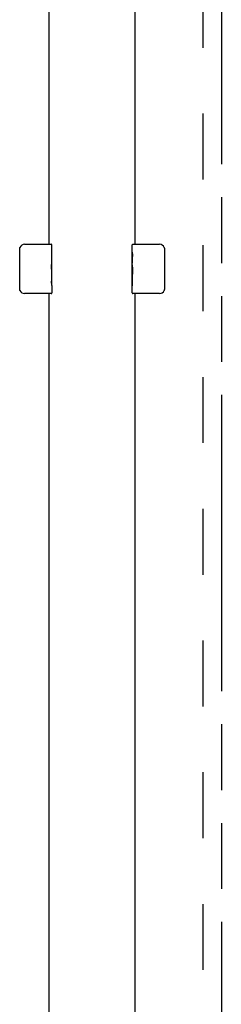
# Model space of a CAD drawing. Header units: inches. Extents: x 0 to 243, y 0 to 157.
# Tile 10 of 76: x 118.24 to 122.34, y 28.46 to 48.43. Entities that reach past the tile are written whole.
import ezdxf

# ---------------------------------------------------------------- set-up
doc = ezdxf.new("R2010")
doc.units = ezdxf.units.IN
doc.header["$LTSCALE"] = 13.357143
doc.header["$MEASUREMENT"] = 0
doc.linetypes.add('HIDDEN', pattern=[0.2, 0.1, -0.1])
doc.linetypes.add('PHANTOM', pattern=[0.8, 0.45, -0.05, 0.1, -0.05, 0.1, -0.05])
doc.layers.get('0').update_dxf_attribs({"linetype": 'CONTINUOUS'})
for name, color, linetype in [('02___PRT_ALL_AXES', 7, 'CONTINUOUS'), ('AVAILABLE_DOOR_SPACES', 7, 'CONTINUOUS'), ('DEFAULT_2', 8, 'HIDDEN')]:
    doc.layers.add(name, color=color, linetype=linetype)

msp = doc.modelspace()

# ---------------------------------------------------------------- linework, layer by layer
at = {"color": 3, "linetype": 'Continuous'}
for p, q in [((118.8394, 66.3734), (118.8394, 43.8734)), ((120.5894, 43.8734), (120.5894, 66.3734)), ((118.8394, 42.8734), (118.8394, 20.3734)), ((120.5894, 20.3734), (120.5894, 42.8734))]:
    msp.add_line(p, q, dxfattribs=at)
at = {"color": 7, "linetype": 'Continuous'}
for p, q in [((118.2445, 42.9734), (118.2445, 43.7734)), ((118.3444, 43.8734), (118.8844, 43.8734)), ((120.5444, 43.8734), (121.0844, 43.8734)), ((121.1843, 43.7734), (121.1843, 42.9734)), ((118.8844, 42.8734), (118.3444, 42.8734)), ((121.0844, 42.8734), (120.5444, 42.8734))]:
    msp.add_line(p, q, dxfattribs=at)
for points in [[(118.2445, 43.7734), (118.2446, 43.7797), (118.2452, 43.7859), (118.2462, 43.792), (118.2475, 43.798), (118.2491, 43.8039), (118.2511, 43.8096)], [(121.1776, 43.8096), (121.1796, 43.8039), (121.1812, 43.798), (121.1826, 43.792), (121.1835, 43.7859), (121.1841, 43.7797), (121.1843, 43.7734)], [(118.2511, 42.9372), (118.2491, 42.9429), (118.2475, 42.9488), (118.2462, 42.9547), (118.2452, 42.9609), (118.2446, 42.9671), (118.2445, 42.9734)], [(121.1843, 42.9734), (121.1841, 42.9671), (121.1835, 42.9609), (121.1826, 42.9548), (121.1812, 42.9488), (121.1796, 42.9429), (121.1776, 42.9372)]]:
    msp.add_lwpolyline(points, dxfattribs=at)
for centre, radius, start, end in [((118.3444, 43.7734), 0.1, 90, 158.79459), ((118.8844, 43.8584), 0.015, 0, 90), ((120.5444, 43.8584), 0.015, 90, 180), ((121.0844, 43.7734), 0.1, 21.19986, 90), ((118.3444, 42.9734), 0.1, 201.19986, 270), ((121.0844, 42.9734), 0.1, 270, 338.79459), ((118.8844, 42.8884), 0.015, 270, 360), ((120.5444, 42.8884), 0.015, 180, 270)]:
    msp.add_arc(centre, radius, start, end, dxfattribs=at)
at = {"layer": '02___PRT_ALL_AXES', "color": 7, "linetype": 'Continuous'}
for p, q in [((118.8994, 43.2946), (118.8994, 43.8584)), ((120.5294, 43.7127), (120.5294, 43.8584)), ((118.8994, 43.7192), (118.8924, 43.7192)), ((118.8924, 43.7192), (118.8924, 43.4888)), ((118.8994, 43.5517), (118.8924, 43.5517)), ((120.5294, 43.4549), (120.5294, 43.7119)), ((120.5351, 43.6563), (120.5294, 43.6563)), ((120.5363, 43.4886), (120.5363, 43.6249)), ((118.8994, 43.4888), (118.8924, 43.4888)), ((118.8994, 43.4529), (118.8934, 43.4529)), ((120.5294, 43.4886), (120.5363, 43.4886)), ((120.5294, 42.8884), (120.5294, 43.4522)), ((120.5309, 43.4257), (120.5294, 43.4257)), ((118.8994, 43.2582), (118.8924, 43.2582)), ((118.8924, 43.2582), (118.8924, 43.1219)), ((118.8978, 43.3211), (118.8994, 43.3211)), ((118.8994, 43.0349), (118.8994, 43.2918)), ((120.5294, 43.2939), (120.5353, 43.2939)), ((120.5294, 43.258), (120.5363, 43.258)), ((120.5294, 43.1951), (120.5363, 43.1951)), ((120.5363, 43.0276), (120.5363, 43.258)), ((118.8936, 43.0905), (118.8994, 43.0905)), ((118.8994, 43.034), (118.8994, 42.8884)), ((120.5294, 43.0276), (120.5363, 43.0276))]:
    msp.add_line(p, q, dxfattribs=at)
for points in [[(120.5294, 43.7127), (120.5295, 43.709), (120.5299, 43.7044), (120.5305, 43.6989), (120.5321, 43.6858)], [(120.5321, 43.6858), (120.533, 43.6782), (120.5339, 43.67), (120.5347, 43.6615)], [(120.5347, 43.6615), (120.5354, 43.6526), (120.5359, 43.6435), (120.5362, 43.6342), (120.5363, 43.6249)], [(118.898, 43.3191), (118.8951, 43.3528), (118.8942, 43.3648), (118.8935, 43.3772), (118.8929, 43.3898), (118.8925, 43.4025), (118.8924, 43.4154), (118.8925, 43.4282), (118.8929, 43.441), (118.8935, 43.4535), (118.8942, 43.4658), (118.8951, 43.4778)], [(120.5294, 43.4549), (120.5295, 43.4468), (120.53, 43.4378), (120.5307, 43.4277)], [(120.5307, 43.4277), (120.5336, 43.394), (120.5345, 43.382), (120.5352, 43.3696), (120.5358, 43.357), (120.5362, 43.3442), (120.5363, 43.3314), (120.5362, 43.3186), (120.5358, 43.3058), (120.5352, 43.2932), (120.5345, 43.281), (120.5336, 43.269)], [(118.8994, 43.2918), (118.8992, 43.3), (118.8987, 43.309), (118.898, 43.3191)], [(118.894, 43.0853), (118.8934, 43.0942), (118.8928, 43.1033), (118.8925, 43.1126), (118.8924, 43.1219)], [(118.8966, 43.061), (118.8957, 43.0686), (118.8948, 43.0767), (118.894, 43.0853)], [(118.8994, 43.0341), (118.8992, 43.0378), (118.8988, 43.0424), (118.8982, 43.0478), (118.8966, 43.061)]]:
    msp.add_lwpolyline(points, dxfattribs=at)
for centre, start_param, end_param in [((118.6364, 43.4574), 0, 0.1799881), ((120.7924, 43.2893), -3.1415927, -2.9616046)]:
    msp.add_ellipse(centre, major_axis=(0.263, 0), ratio=0.4328081, start_param=start_param, end_param=end_param, dxfattribs=at)
at = {"layer": 'AVAILABLE_DOOR_SPACES', "color": 4, "linetype": 'PHANTOM'}
msp.add_line((122.3394, 94.2484), (122.3394, 15.9984), dxfattribs=at)
at = {"layer": 'DEFAULT_2', "color": 8, "linetype": 'HIDDEN'}
msp.add_line((121.9644, 94.6084), (121.9644, 15.6384), dxfattribs=at)

doc.saveas('drawing.dxf')
